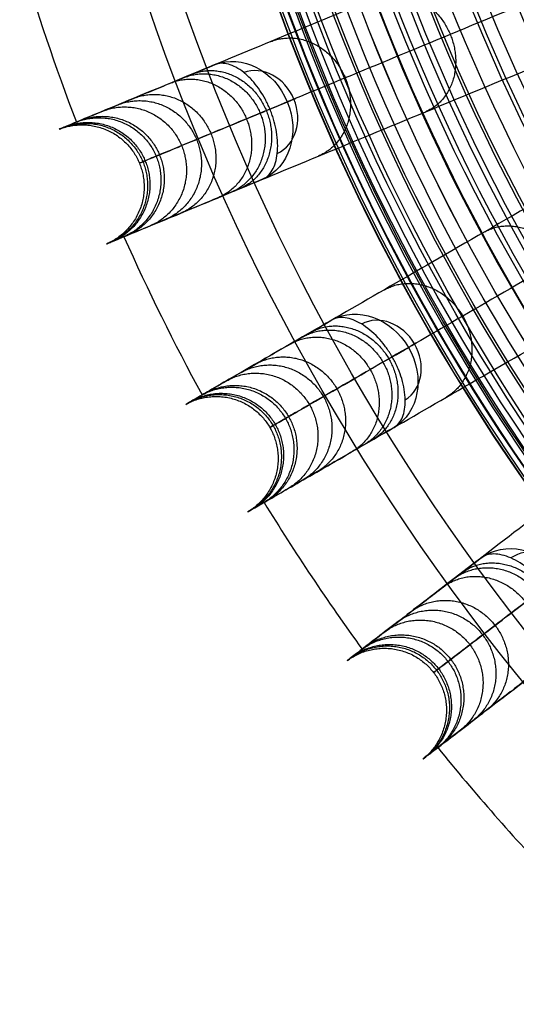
# Model space of a CAD drawing. Header units: millimetres. Extents: x -683 to -355, y -164 to 164.
# Tile 2 of 47: x -675 to -640, y -121 to -51. Entities that reach past the tile are written whole.
import ezdxf

# ---------------------------------------------------------------- set-up
doc = ezdxf.new("R2010")
doc.units = ezdxf.units.MM
doc.layers.add('Ø30', color=7, linetype='Continuous', true_color=0xc80000)

msp = doc.modelspace()

# ---------------------------------------------------------------- linework, layer by layer
at = {"layer": 'Ø30'}
for centre, radius in [((-518.913, 0, 247.279), 155.372), ((-518.913, 0, 244.802), 152.959), ((-518.913, 0, 163.153), 146.693), ((-518.913, 0, 157.442), 146.667), ((-518.913, 0, 167.582), 146.509), ((-518.913, 0, 171.92), 146.154), ((-518.913, 0, 149.261), 146.109), ((-518.913, 0, 176.142), 145.636), ((-518.913, 0, 144.531), 145.497), ((-518.913, 0, 220.268), 145.377), ((-518.913, 0, 180.221), 144.963), ((-518.913, 0, 138.679), 144.436), ((-518.913, 0, 184.133), 144.148), ((-518.913, 0, 187.85), 143.203), ((-518.913, 0, 132.703), 143.013), ((-518.913, 0, 191.174), 142.198), ((-518.913, 0, 126.678), 141.241), ((-518.913, 0, 193.92), 141.238), ((-518.913, 0, 196.939), 140.019), ((-518.913, 0, 120.62), 139.131), ((-518.913, 0, 199.549), 138.797), ((-518.913, 0, 201.094), 137.981), ((-518.913, 0, 114.533), 136.687), ((-518.913, 0, 203.795), 136.485), ((-518.913, 0, 233.043), 135.245), ((-518.913, 0, 108.426), 133.919), ((-518.913, 0, 204.972), 133.63), ((-518.913, 0, 102.304), 130.835), ((-518.913, 0, 96.176), 127.445), ((-518.913, 0, 90.049), 123.759), ((-518.913, 0, 249.459), 121.458)]:
    msp.add_circle(centre, radius, dxfattribs=at)
at = {"layer": 'Ø30', "extrusion": (0, 0, -1)}
for centre, radius in [((518.913, 0, -264.322), 140.09), ((518.913, 0, -264.322), 137.615), ((518.913, 0, -263.15), 132.777), ((518.913, 0, -259.893), 129.011)]:
    msp.add_circle(centre, radius, dxfattribs=at)
at = {"layer": 'Ø30'}
for start, end in [(196.54858, 200.95142), (204.04858, 208.45142), (211.54858, 215.95142), (219.04858, 223.45142)]:
    msp.add_arc((-518.913, 0, 142.413), 162.998, start, end, dxfattribs=at)
at = {"layer": 'Ø30', "extrusion": (-0.477379, -0.197737, -0.85616)}
for start, end in [(180.70938, 270), (270, 359.29062)]:
    msp.add_arc((-198.579, 650.144, 145.393), 4.405, start, end, dxfattribs=at)
at = {"layer": 'Ø30', "extrusion": (0.477379, 0.197737, 0.85616)}
for start, end in [(270, 357.78402), (182.21598, 270)]:
    msp.add_arc((198.579, 650.144, -142.278), 3.115, start, end, dxfattribs=at)
at = {"layer": 'Ø30', "extrusion": (-0.382683, 0.92388, 5.40476e-16)}
msp.add_arc((631.754, 211.457, 198.579), 4.405, 123.60538, 211.11398, dxfattribs=at)
at = {"layer": 'Ø30', "extrusion": (-0.447485, -0.258356, -0.85616)}
for start, end in [(180.70938, 270), (270, 359.29062)]:
    msp.add_arc((-259.456, 624.441, 129.881), 4.405, start, end, dxfattribs=at)
at = {"layer": 'Ø30', "extrusion": (0.447485, 0.258356, 0.85616)}
for start, end in [(270, 357.78402), (182.21598, 270)]:
    msp.add_arc((259.456, 624.441, -126.766), 3.115, start, end, dxfattribs=at)
at = {"layer": 'Ø30', "extrusion": (-0.5, 0.866025, 3.20922e-15)}
msp.add_arc((601.732, 211.457, 259.456), 4.405, 123.60538, 211.11398, dxfattribs=at)
at = {"layer": 'Ø30', "extrusion": (-0.409935, -0.314554, -0.85616)}
msp.add_arc((-315.894, 592.155, 110.396), 4.405, 180.70938, 270, dxfattribs=at)
at = {"layer": 'Ø30', "extrusion": (0.409935, 0.314554, 0.85616)}
msp.add_arc((315.894, 592.155, -107.28), 3.115, 270, 357.78402, dxfattribs=at)
at = {"layer": 'Ø30'}
for points, knots in [([(-607.823, -32.06, 26.484), (-611.895, -33.747, 30.877), (-615.882, -35.398, 35.38), (-619.751, -37.001, 39.983), (-623.545, -38.572, 44.496), (-627.24, -40.103, 49.123), (-630.799, -41.577, 53.854), (-634.274, -43.016, 58.473), (-637.633, -44.408, 63.21), (-640.835, -45.734, 68.054), (-643.949, -47.024, 72.765), (-646.927, -48.257, 77.597), (-649.723, -49.415, 82.537), (-652.436, -50.539, 87.33), (-654.988, -51.596, 92.242), (-657.331, -52.567, 97.259), (-659.602, -53.508, 102.125), (-661.683, -54.37, 107.102), (-663.524, -55.132, 112.177), (-665.313, -55.873, 117.108), (-666.878, -56.521, 122.135), (-668.17, -57.057, 127.246), (-669.433, -57.579, 132.235), (-670.434, -57.994, 137.295), (-671.134, -58.284, 142.413), (-671.135, -58.284, 142.416), (-671.135, -58.285, 142.419), (-671.135, -58.285, 142.422), (-671.584, -58.471, 145.703), (-671.909, -58.605, 149.008), (-672.113, -58.69, 152.318), (-672.314, -58.773, 155.576), (-672.398, -58.808, 158.847), (-672.368, -58.795, 162.112), (-672.338, -58.783, 165.301), (-672.197, -58.725, 168.495), (-671.946, -58.62, 171.673), (-671.702, -58.519, 174.749), (-671.352, -58.375, 177.824), (-670.893, -58.184, 180.871), (-670.453, -58.002, 183.79), (-669.909, -57.777, 186.703), (-669.256, -57.506, 189.576), (-668.637, -57.25, 192.296), (-667.914, -56.95, 195.004), (-667.08, -56.605, 197.657), (-666.69, -56.443, 198.899), (-666.273, -56.271, 200.134), (-665.386, -55.903, 202.577), (-664.914, -55.708, 203.789), (-664.413, -55.5, 204.984), (-663.94, -55.304, 206.112), (-663.439, -55.097, 207.228), (-662.909, -54.877, 208.325), (-662.402, -54.667, 209.376), (-661.866, -54.445, 210.414), (-661.3, -54.211, 211.429)], [0, 0, 0, 0, 21.204799, 21.204799, 21.204799, 41.99698, 41.99698, 41.99698, 62.294163, 62.294163, 62.294163, 82.036498, 82.036498, 82.036498, 101.193153, 101.193153, 101.193153, 119.768949, 119.768949, 119.768949, 137.816316, 137.816316, 137.816316, 155.433498, 155.433498, 155.433498, 155.443084, 155.443084, 155.443084, 166.745582, 166.745582, 166.745582, 177.871129, 177.871129, 177.871129, 188.740149, 188.740149, 188.740149, 199.26457, 199.26457, 199.26457, 209.352232, 209.352232, 209.352232, 218.911491, 218.911491, 218.911491, 223.383634, 223.383634, 227.855231, 227.855231, 227.855231, 232.074047, 232.074047, 232.074047, 236.114875, 236.114875, 236.114875, 236.114875]), ([(-603.31, -34.959, 29.551), (-607.34, -36.628, 33.903), (-615.135, -39.857, 42.712), (-626.046, -44.376, 56.38), (-635.946, -48.477, 70.346), (-644.704, -52.104, 84.559), (-652.19, -55.205, 98.973), (-658.278, -57.727, 113.539), (-662.843, -59.618, 128.214), (-665.423, -60.687, 141.261), (-666.531, -61.146, 152.546), (-666.776, -61.247, 161.997), (-666.371, -61.079, 171.216), (-665.364, -60.662, 180.072), (-663.803, -60.016, 188.427), (-661.742, -59.162, 196.142), (-659.617, -58.282, 202.034), (-657.708, -57.491, 206.287), (-656.694, -57.071, 208.246), (-656.173, -56.855, 209.181)], [0, 0, 0, 0, 21.206687, 42.000163, 62.298384, 82.041442, 101.198015, 119.773444, 137.819283, 155.44352, 166.748088, 177.876049, 188.747485, 199.274348, 209.364632, 218.926927, 227.876161, 232.097972, 236.141838, 236.141838, 236.141838, 236.141838]), ([(-657.929, -62.35, 211.429), (-658.494, -62.584, 210.414), (-659.03, -62.807, 209.376), (-659.538, -63.017, 208.325), (-660.068, -63.236, 207.228), (-660.568, -63.444, 206.112), (-661.041, -63.639, 204.984), (-661.543, -63.847, 203.789), (-662.015, -64.043, 202.577), (-662.902, -64.41, 200.134), (-663.318, -64.583, 198.899), (-663.709, -64.744, 197.657), (-664.543, -65.09, 195.004), (-665.265, -65.389, 192.296), (-665.884, -65.645, 189.576), (-666.538, -65.916, 186.703), (-667.081, -66.141, 183.79), (-667.522, -66.324, 180.871), (-667.981, -66.514, 177.824), (-668.33, -66.659, 174.749), (-668.574, -66.76, 171.673), (-668.826, -66.864, 168.495), (-668.966, -66.922, 165.301), (-668.996, -66.934, 162.112), (-669.027, -66.947, 158.847), (-668.942, -66.912, 155.576), (-668.741, -66.829, 152.318), (-668.537, -66.744, 149.008), (-668.213, -66.61, 145.703), (-667.764, -66.424, 142.422), (-667.764, -66.424, 142.419), (-667.763, -66.424, 142.416), (-667.763, -66.424, 142.413), (-667.063, -66.134, 137.295), (-666.061, -65.719, 132.235), (-664.799, -65.196, 127.246), (-663.506, -64.66, 122.135), (-661.942, -64.012, 117.108), (-660.153, -63.271, 112.177), (-658.312, -62.509, 107.102), (-656.231, -61.647, 102.125), (-653.959, -60.706, 97.259), (-651.617, -59.736, 92.242), (-649.065, -58.679, 87.33), (-646.351, -57.555, 82.537), (-643.555, -56.396, 77.597), (-640.577, -55.163, 72.765), (-637.463, -53.873, 68.054), (-634.261, -52.547, 63.21), (-630.902, -51.155, 58.473), (-627.428, -49.716, 53.854), (-623.869, -48.242, 49.123), (-620.173, -46.711, 44.496), (-616.38, -45.14, 39.983), (-612.511, -43.537, 35.38), (-608.523, -41.886, 30.877), (-604.452, -40.199, 26.484)], [0, 0, 0, 0, 4.040828, 4.040828, 4.040828, 8.259644, 8.259644, 8.259644, 12.731241, 12.731241, 17.203384, 17.203384, 17.203384, 26.762643, 26.762643, 26.762643, 36.850305, 36.850305, 36.850305, 47.374726, 47.374726, 47.374726, 58.243746, 58.243746, 58.243746, 69.369292, 69.369292, 69.369292, 80.671791, 80.671791, 80.671791, 80.681377, 80.681377, 80.681377, 98.298559, 98.298559, 98.298559, 116.345926, 116.345926, 116.345926, 134.921722, 134.921722, 134.921722, 154.078377, 154.078377, 154.078377, 173.820712, 173.820712, 173.820712, 194.117895, 194.117895, 194.117895, 214.910076, 214.910076, 214.910076, 236.114875, 236.114875, 236.114875, 236.114875]), ([(-602.878, -43.391, 26.484), (-606.694, -45.594, 30.877), (-610.432, -47.752, 35.38), (-614.059, -49.846, 39.983), (-617.615, -51.899, 44.496), (-621.079, -53.899, 49.123), (-624.415, -55.826, 53.854), (-627.672, -57.706, 58.473), (-630.821, -59.524, 63.21), (-633.822, -61.256, 68.054), (-636.741, -62.942, 72.765), (-639.533, -64.553, 77.597), (-642.154, -66.067, 82.537), (-644.697, -67.535, 87.33), (-647.089, -68.916, 92.242), (-649.285, -70.184, 97.259), (-651.415, -71.413, 102.125), (-653.365, -72.54, 107.102), (-655.091, -73.536, 112.177), (-656.768, -74.504, 117.108), (-658.234, -75.351, 122.135), (-659.446, -76.05, 127.246), (-660.629, -76.734, 132.235), (-661.568, -77.276, 137.295), (-662.224, -77.655, 142.413), (-662.225, -77.655, 142.416), (-662.225, -77.655, 142.419), (-662.225, -77.655, 142.422), (-662.646, -77.898, 145.703), (-662.95, -78.074, 149.008), (-663.142, -78.184, 152.318), (-663.33, -78.293, 155.576), (-663.409, -78.339, 158.847), (-663.38, -78.322, 162.112), (-663.352, -78.306, 165.301), (-663.221, -78.23, 168.495), (-662.985, -78.094, 171.673), (-662.756, -77.962, 174.749), (-662.429, -77.772, 177.824), (-661.998, -77.524, 180.871), (-661.586, -77.286, 183.79), (-661.076, -76.991, 186.703), (-660.463, -76.638, 189.576), (-659.883, -76.303, 192.296), (-659.206, -75.912, 195.004), (-658.424, -75.46, 197.657), (-658.058, -75.249, 198.899), (-657.667, -75.024, 200.134), (-656.836, -74.544, 202.577), (-656.394, -74.288, 203.789), (-655.924, -74.017, 204.984), (-655.481, -73.761, 206.112), (-655.011, -73.49, 207.228), (-654.514, -73.203, 208.325), (-654.039, -72.928, 209.376), (-653.536, -72.638, 210.414), (-653.006, -72.332, 211.429)], [0, 0, 0, 0, 21.204799, 21.204799, 21.204799, 41.99698, 41.99698, 41.99698, 62.294163, 62.294163, 62.294163, 82.036498, 82.036498, 82.036498, 101.193153, 101.193153, 101.193153, 119.768949, 119.768949, 119.768949, 137.816316, 137.816316, 137.816316, 155.433498, 155.433498, 155.433498, 155.443084, 155.443084, 155.443084, 166.745582, 166.745582, 166.745582, 177.871129, 177.871129, 177.871129, 188.740149, 188.740149, 188.740149, 199.26457, 199.26457, 199.26457, 209.352232, 209.352232, 209.352232, 218.911491, 218.911491, 218.911491, 223.383634, 223.383634, 227.855231, 227.855231, 227.855231, 232.074047, 232.074047, 232.074047, 236.114875, 236.114875, 236.114875, 236.114875]), ([(-598.025, -45.676, 29.551), (-601.802, -47.856, 33.903), (-609.11, -52.075, 42.712), (-619.337, -57.98, 56.38), (-628.617, -63.338, 70.346), (-636.826, -68.077, 84.559), (-643.844, -72.129, 98.973), (-649.551, -75.424, 113.539), (-653.83, -77.894, 128.214), (-656.249, -79.291, 141.261), (-657.287, -79.891, 152.546), (-657.517, -80.023, 161.997), (-657.137, -79.804, 171.216), (-656.193, -79.259, 180.072), (-654.73, -78.414, 188.427), (-652.798, -77.299, 196.142), (-650.806, -76.149, 202.034), (-649.016, -75.115, 206.287), (-648.066, -74.567, 208.246), (-647.577, -74.285, 209.181)], [0, 0, 0, 0, 21.206687, 42.000163, 62.298384, 82.041442, 101.198015, 119.773444, 137.819283, 155.44352, 166.748088, 177.876049, 188.747485, 199.274348, 209.364632, 218.926927, 227.876161, 232.097972, 236.141838, 236.141838, 236.141838, 236.141838]), ([(-648.601, -79.962, 211.429), (-649.131, -80.268, 210.414), (-649.634, -80.558, 209.376), (-650.109, -80.833, 208.325), (-650.606, -81.12, 207.228), (-651.076, -81.391, 206.112), (-651.519, -81.647, 204.984), (-651.989, -81.918, 203.789), (-652.431, -82.173, 202.577), (-653.262, -82.653, 200.134), (-653.653, -82.879, 198.899), (-654.019, -83.09, 197.657), (-654.801, -83.541, 195.004), (-655.478, -83.933, 192.296), (-656.058, -84.267, 189.576), (-656.671, -84.621, 186.703), (-657.181, -84.915, 183.79), (-657.593, -85.154, 180.871), (-658.024, -85.402, 177.824), (-658.351, -85.591, 174.749), (-658.58, -85.723, 171.673), (-658.816, -85.86, 168.495), (-658.947, -85.935, 165.301), (-658.976, -85.952, 162.112), (-659.004, -85.968, 158.847), (-658.925, -85.922, 155.576), (-658.737, -85.814, 152.318), (-658.545, -85.703, 149.008), (-658.241, -85.528, 145.703), (-657.821, -85.285, 142.422), (-657.82, -85.285, 142.419), (-657.82, -85.284, 142.416), (-657.819, -85.284, 142.413), (-657.163, -84.905, 137.295), (-656.224, -84.363, 132.235), (-655.041, -83.68, 127.246), (-653.829, -82.98, 122.135), (-652.363, -82.134, 117.108), (-650.686, -81.166, 112.177), (-648.96, -80.169, 107.102), (-647.01, -79.043, 102.125), (-644.88, -77.814, 97.259), (-642.684, -76.546, 92.242), (-640.292, -75.165, 87.33), (-637.749, -73.696, 82.537), (-635.128, -72.183, 77.597), (-632.336, -70.571, 72.765), (-629.417, -68.886, 68.054), (-626.416, -67.153, 63.21), (-623.267, -65.335, 58.473), (-620.01, -63.455, 53.854), (-616.674, -61.529, 49.123), (-613.21, -59.529, 44.496), (-609.654, -57.476, 39.983), (-606.027, -55.382, 35.38), (-602.289, -53.224, 30.877), (-598.473, -51.02, 26.484)], [0, 0, 0, 0, 4.040828, 4.040828, 4.040828, 8.259644, 8.259644, 8.259644, 12.731241, 12.731241, 17.203384, 17.203384, 17.203384, 26.762643, 26.762643, 26.762643, 36.850305, 36.850305, 36.850305, 47.374726, 47.374726, 47.374726, 58.243746, 58.243746, 58.243746, 69.369292, 69.369292, 69.369292, 80.671791, 80.671791, 80.671791, 80.681377, 80.681377, 80.681377, 98.298559, 98.298559, 98.298559, 116.345926, 116.345926, 116.345926, 134.921722, 134.921722, 134.921722, 154.078377, 154.078377, 154.078377, 173.820712, 173.820712, 173.820712, 194.117895, 194.117895, 194.117895, 214.910076, 214.910076, 214.910076, 236.114875, 236.114875, 236.114875, 236.114875]), ([(-657.405, -57.365, 215.126), (-657.429, -57.306, 215.126), (-657.454, -57.248, 215.125), (-657.48, -57.189, 215.123), (-657.506, -57.131, 215.121), (-657.532, -57.073, 215.117), (-657.587, -56.958, 215.108), (-657.615, -56.901, 215.103), (-657.7, -56.732, 215.082), (-657.76, -56.62, 215.064), (-657.947, -56.293, 214.997), (-658.08, -56.085, 214.934), (-658.221, -55.888, 214.854), (-658.365, -55.688, 214.773), (-658.515, -55.501, 214.674), (-658.671, -55.329, 214.559), (-658.864, -55.117, 214.417), (-659.064, -54.928, 214.25), (-659.266, -54.767, 214.062), (-659.633, -54.475, 213.721), (-660.003, -54.277, 213.315), (-660.352, -54.181, 212.863), (-660.702, -54.086, 212.412), (-661.024, -54.096, 211.925), (-661.3, -54.211, 211.429)], [0, 0, 0, 0, 0.217298, 0.217298, 0.217298, 0.434342, 0.434342, 0.651386, 0.651386, 1.085525, 1.085525, 1.954213, 1.954213, 1.954213, 2.83705, 2.83705, 2.83705, 3.927983, 3.927983, 3.927983, 5.906108, 5.906108, 5.906108, 7.882596, 7.882596, 7.882596, 7.882596]), ([(-596.496, -53.979, 26.484), (-599.992, -56.662, 30.877), (-603.416, -59.289, 35.38), (-606.739, -61.839, 39.983), (-609.996, -64.338, 44.496), (-613.17, -66.774, 49.123), (-616.226, -69.119, 53.854), (-619.209, -71.408, 58.473), (-622.094, -73.621, 63.21), (-624.843, -75.731, 68.054), (-627.517, -77.783, 72.765), (-630.075, -79.745, 77.597), (-632.476, -81.588, 82.537), (-634.806, -83.375, 87.33), (-636.997, -85.057, 92.242), (-639.009, -86.601, 97.259), (-640.96, -88.097, 102.125), (-642.747, -89.469, 107.102), (-644.328, -90.682, 112.177), (-645.864, -91.86, 117.108), (-647.207, -92.891, 122.135), (-648.317, -93.743, 127.246), (-649.401, -94.575, 132.235), (-650.261, -95.235, 137.295), (-650.862, -95.696, 142.413), (-650.863, -95.696, 142.416), (-650.863, -95.697, 142.419), (-650.863, -95.697, 142.422), (-651.249, -95.992, 145.703), (-651.527, -96.206, 149.008), (-651.703, -96.341, 152.318), (-651.875, -96.473, 155.576), (-651.948, -96.529, 158.847), (-651.921, -96.509, 162.112), (-651.896, -96.489, 165.301), (-651.775, -96.397, 168.495), (-651.559, -96.231, 171.673), (-651.35, -96.07, 174.749), (-651.05, -95.84, 177.824), (-650.655, -95.537, 180.871), (-650.277, -95.247, 183.79), (-649.81, -94.889, 186.703), (-649.249, -94.458, 189.576), (-648.718, -94.051, 192.296), (-648.097, -93.574, 195.004), (-647.381, -93.025, 197.657), (-647.046, -92.767, 198.899), (-646.688, -92.493, 200.134), (-645.926, -91.908, 202.577), (-645.521, -91.597, 203.789), (-645.091, -91.267, 204.984), (-644.684, -90.956, 206.112), (-644.254, -90.625, 207.228), (-643.799, -90.276, 208.325), (-643.364, -89.942, 209.376), (-642.903, -89.589, 210.414), (-642.418, -89.216, 211.429)], [0, 0, 0, 0, 21.204799, 21.204799, 21.204799, 41.99698, 41.99698, 41.99698, 62.294163, 62.294163, 62.294163, 82.036498, 82.036498, 82.036498, 101.193153, 101.193153, 101.193153, 119.768949, 119.768949, 119.768949, 137.816316, 137.816316, 137.816316, 155.433498, 155.433498, 155.433498, 155.443084, 155.443084, 155.443084, 166.745582, 166.745582, 166.745582, 177.871129, 177.871129, 177.871129, 188.740149, 188.740149, 188.740149, 199.26457, 199.26457, 199.26457, 209.352232, 209.352232, 209.352232, 218.911491, 218.911491, 218.911491, 223.383634, 223.383634, 227.855231, 227.855231, 227.855231, 232.074047, 232.074047, 232.074047, 236.114875, 236.114875, 236.114875, 236.114875]), ([(-591.387, -55.611, 29.551), (-594.847, -58.266, 33.903), (-601.541, -63.403, 42.712), (-610.91, -70.592, 56.38), (-619.411, -77.115, 70.346), (-626.932, -82.886, 84.559), (-633.361, -87.819, 98.973), (-638.589, -91.83, 113.539), (-642.508, -94.838, 128.214), (-644.724, -96.538, 141.261), (-645.676, -97.269, 152.546), (-645.886, -97.43, 161.997), (-645.538, -97.163, 171.216), (-644.673, -96.499, 180.072), (-643.333, -95.471, 188.427), (-641.563, -94.113, 196.142), (-639.738, -92.713, 202.034), (-638.099, -91.455, 206.287), (-637.228, -90.786, 208.246), (-636.781, -90.443, 209.181)], [0, 0, 0, 0, 21.206687, 42.000163, 62.298384, 82.041442, 101.198015, 119.773444, 137.819283, 155.44352, 166.748088, 177.876049, 188.747485, 199.274348, 209.364632, 218.926927, 227.876161, 232.097972, 236.141838, 236.141838, 236.141838, 236.141838]), ([(-657.929, -62.35, 211.429), (-657.652, -62.236, 211.925), (-657.418, -62.015, 212.412), (-657.238, -61.701, 212.863), (-657.058, -61.386, 213.315), (-656.937, -60.984, 213.721), (-656.884, -60.519, 214.062), (-656.831, -60.052, 214.404), (-656.848, -59.531, 214.672), (-656.938, -58.987, 214.854), (-656.977, -58.748, 214.934), (-657.03, -58.506, 214.997), (-657.129, -58.143, 215.064), (-657.166, -58.022, 215.082), (-657.225, -57.842, 215.103), (-657.246, -57.782, 215.108), (-657.289, -57.662, 215.117), (-657.311, -57.602, 215.121), (-657.334, -57.543, 215.123), (-657.357, -57.483, 215.125), (-657.38, -57.424, 215.126), (-657.405, -57.365, 215.126)], [0, 0, 0, 0, 1.976488, 1.976488, 1.976488, 3.954613, 3.954613, 3.954613, 5.937868, 5.937868, 5.937868, 6.806556, 6.806556, 7.240695, 7.240695, 7.457739, 7.457739, 7.674783, 7.674783, 7.674783, 7.892081, 7.892081, 7.892081, 7.892081]), ([(-637.054, -96.206, 211.429), (-637.54, -96.578, 210.414), (-638, -96.931, 209.376), (-638.436, -97.266, 208.325), (-638.891, -97.615, 207.228), (-639.321, -97.945, 206.112), (-639.727, -98.257, 204.984), (-640.158, -98.587, 203.789), (-640.563, -98.898, 202.577), (-641.325, -99.482, 200.134), (-641.682, -99.757, 198.899), (-642.018, -100.014, 197.657), (-642.734, -100.564, 195.004), (-643.355, -101.04, 192.296), (-643.886, -101.448, 189.576), (-644.447, -101.878, 186.703), (-644.914, -102.236, 183.79), (-645.292, -102.526, 180.871), (-645.686, -102.829, 177.824), (-645.987, -103.059, 174.749), (-646.196, -103.22, 171.673), (-646.412, -103.386, 168.495), (-646.533, -103.478, 165.301), (-646.558, -103.498, 162.112), (-646.585, -103.518, 158.847), (-646.512, -103.463, 155.576), (-646.34, -103.33, 152.318), (-646.164, -103.196, 149.008), (-645.885, -102.982, 145.703), (-645.5, -102.686, 142.422), (-645.5, -102.686, 142.419), (-645.5, -102.686, 142.416), (-645.499, -102.686, 142.413), (-644.898, -102.224, 137.295), (-644.038, -101.564, 132.235), (-642.954, -100.733, 127.246), (-641.844, -99.881, 122.135), (-640.501, -98.85, 117.108), (-638.964, -97.671, 112.177), (-637.383, -96.458, 107.102), (-635.597, -95.087, 102.125), (-633.646, -93.59, 97.259), (-631.634, -92.046, 92.242), (-629.443, -90.365, 87.33), (-627.113, -88.577, 82.537), (-624.712, -86.735, 77.597), (-622.154, -84.772, 72.765), (-619.48, -82.72, 68.054), (-616.731, -80.611, 63.21), (-613.846, -78.397, 58.473), (-610.863, -76.108, 53.854), (-607.807, -73.763, 49.123), (-604.633, -71.328, 44.496), (-601.376, -68.828, 39.983), (-598.053, -66.279, 35.38), (-594.629, -63.651, 30.877), (-591.133, -60.969, 26.484)], [0, 0, 0, 0, 4.040828, 4.040828, 4.040828, 8.259644, 8.259644, 8.259644, 12.731241, 12.731241, 17.203384, 17.203384, 17.203384, 26.762643, 26.762643, 26.762643, 36.850305, 36.850305, 36.850305, 47.374726, 47.374726, 47.374726, 58.243746, 58.243746, 58.243746, 69.369292, 69.369292, 69.369292, 80.671791, 80.671791, 80.671791, 80.681377, 80.681377, 80.681377, 98.298559, 98.298559, 98.298559, 116.345926, 116.345926, 116.345926, 134.921722, 134.921722, 134.921722, 154.078377, 154.078377, 154.078377, 173.820712, 173.820712, 173.820712, 194.117895, 194.117895, 194.117895, 214.910076, 214.910076, 214.910076, 236.114875, 236.114875, 236.114875, 236.114875]), ([(-648.732, -74.951, 215.126), (-648.764, -74.896, 215.126), (-648.797, -74.841, 215.125), (-648.83, -74.787, 215.123), (-648.863, -74.732, 215.121), (-648.897, -74.678, 215.117), (-648.966, -74.572, 215.108), (-649.001, -74.519, 215.103), (-649.108, -74.362, 215.082), (-649.182, -74.259, 215.064), (-649.409, -73.959, 214.997), (-649.569, -73.77, 214.934), (-649.735, -73.593, 214.854), (-650.112, -73.191, 214.672), (-650.515, -72.86, 214.404), (-650.917, -72.618, 214.062), (-651.318, -72.377, 213.721), (-651.711, -72.228, 213.315), (-652.07, -72.179, 212.863), (-652.429, -72.131, 212.412), (-652.747, -72.183, 211.925), (-653.006, -72.332, 211.429)], [0, 0, 0, 0, 0.217298, 0.217298, 0.217298, 0.434342, 0.434342, 0.651386, 0.651386, 1.085525, 1.085525, 1.954213, 1.954213, 1.954213, 3.937468, 3.937468, 3.937468, 5.915593, 5.915593, 5.915593, 7.892081, 7.892081, 7.892081, 7.892081]), ([(-648.601, -79.962, 211.429), (-648.342, -79.813, 211.925), (-648.138, -79.563, 212.412), (-648.001, -79.228, 212.863), (-647.863, -78.892, 213.315), (-647.796, -78.478, 213.721), (-647.804, -78.01, 214.062), (-647.813, -77.54, 214.404), (-647.898, -77.026, 214.672), (-648.057, -76.498, 214.854), (-648.128, -76.267, 214.934), (-648.212, -76.034, 214.997), (-648.358, -75.687, 215.064), (-648.41, -75.572, 215.082), (-648.492, -75.4, 215.103), (-648.52, -75.343, 215.108), (-648.578, -75.23, 215.117), (-648.608, -75.174, 215.121), (-648.639, -75.118, 215.123), (-648.669, -75.062, 215.125), (-648.7, -75.007, 215.126), (-648.732, -74.951, 215.126)], [0, 0, 0, 0, 1.976488, 1.976488, 1.976488, 3.954613, 3.954613, 3.954613, 5.937868, 5.937868, 5.937868, 6.806556, 6.806556, 7.240695, 7.240695, 7.457739, 7.457739, 7.674783, 7.674783, 7.674783, 7.892081, 7.892081, 7.892081, 7.892081]), ([(-637.839, -91.255, 215.126), (-637.877, -91.204, 215.126), (-637.917, -91.154, 215.125), (-637.957, -91.104, 215.123), (-637.997, -91.055, 215.121), (-638.038, -91.006, 215.117), (-638.12, -90.909, 215.108), (-638.162, -90.861, 215.103), (-638.288, -90.719, 215.082), (-638.375, -90.627, 215.064), (-638.639, -90.36, 214.997), (-638.822, -90.193, 214.934), (-639.01, -90.039, 214.854), (-639.436, -89.69, 214.672), (-639.879, -89.415, 214.404), (-640.309, -89.227, 214.062), (-640.738, -89.04, 213.721), (-641.147, -88.944, 213.315), (-641.51, -88.942, 212.863), (-641.872, -88.941, 212.412), (-642.18, -89.034, 211.925), (-642.418, -89.216, 211.429)], [0, 0, 0, 0, 0.217298, 0.217298, 0.217298, 0.434342, 0.434342, 0.651386, 0.651386, 1.085525, 1.085525, 1.954213, 1.954213, 1.954213, 3.937468, 3.937468, 3.937468, 5.915593, 5.915593, 5.915593, 7.892081, 7.892081, 7.892081, 7.892081])]:
    msp.add_open_spline(points, degree=3, knots=knots, dxfattribs=at)
for points, weights, knots in [([(-640.835, -45.734, 68.054), (-637.547, -44.437, 70.581), (-635.884, -48.451, 70.581), (-634.221, -52.465, 70.581), (-637.463, -53.873, 68.054)], [0.994371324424, 0.709948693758, 1, 0.709948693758, 0.994371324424], [7.930188, 7.930188, 7.930188, 15.707963, 15.707963, 23.485739, 23.485739, 23.485739]), ([(-649.723, -49.415, 82.537), (-646.277, -48.051, 84.807), (-644.613, -52.067, 84.807), (-642.95, -56.083, 84.807), (-646.351, -57.555, 82.537)], [0.994503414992, 0.709881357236, 1, 0.709881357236, 0.994503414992], [7.928382, 7.928382, 7.928382, 15.707963, 15.707963, 23.487544, 23.487544, 23.487544]), ([(-657.331, -52.567, 97.259), (-653.724, -51.135, 99.22), (-652.061, -55.152, 99.22), (-650.397, -59.168, 99.22), (-653.959, -60.706, 97.259)], [0.994566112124, 0.709849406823, 1, 0.709849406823, 0.994566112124], [7.927526, 7.927526, 7.927526, 15.707963, 15.707963, 23.488401, 23.488401, 23.488401]), ([(-663.524, -55.132, 112.177), (-659.764, -53.637, 113.766), (-658.1, -57.653, 113.766), (-656.437, -61.67, 113.766), (-660.153, -63.271, 112.177)], [0.994578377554, 0.7098431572, 1, 0.7098431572, 0.994578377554], [7.927358, 7.927358, 7.927358, 15.707963, 15.707963, 23.488569, 23.488569, 23.488569]), ([(-662.909, -54.877, 208.325), (-659.327, -53.453, 206.309), (-657.663, -57.472, 206.309), (-655.998, -61.491, 206.309), (-659.538, -63.017, 208.325)], [0.994812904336, 0.709723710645, 1, 0.709723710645, 0.994812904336], [7.924155, 7.924155, 7.924155, 15.707963, 15.707963, 23.491771, 23.491771, 23.491771]), ([(-664.413, -55.5, 204.984), (-660.734, -54.037, 203.186), (-659.069, -58.055, 203.186), (-657.405, -62.073, 203.186), (-661.041, -63.639, 204.984)], [0.99473984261, 0.709760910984, 1, 0.709760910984, 0.99473984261], [7.925153, 7.925153, 7.925153, 15.707963, 15.707963, 23.490774, 23.490774, 23.490774]), ([(-667.08, -56.605, 197.657), (-663.256, -55.083, 196.256), (-661.592, -59.1, 196.256), (-659.928, -63.117, 196.256), (-663.709, -64.744, 197.657)], [0.994618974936, 0.709822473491, 1, 0.709822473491, 0.994618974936], [7.926803, 7.926803, 7.926803, 15.707963, 15.707963, 23.489123, 23.489123, 23.489123]), ([(-669.256, -57.506, 189.576), (-665.334, -55.944, 188.536), (-663.671, -59.961, 188.536), (-662.007, -63.977, 188.536), (-665.884, -65.645, 189.576)], [0.994562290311, 0.709851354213, 1, 0.709851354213, 0.994562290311], [7.927578, 7.927578, 7.927578, 15.707963, 15.707963, 23.488349, 23.488349, 23.488349]), ([(-668.17, -57.057, 127.246), (-664.275, -55.506, 128.394), (-662.611, -59.522, 128.394), (-660.948, -63.538, 128.394), (-664.799, -65.196, 127.246)], [0.994559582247, 0.709852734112, 1, 0.709852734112, 0.994559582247], [7.927615, 7.927615, 7.927615, 15.707963, 15.707963, 23.488312, 23.488312, 23.488312]), ([(-671.135, -58.285, 142.422), (-667.141, -56.693, 143.059), (-665.478, -60.709, 143.059), (-663.814, -64.725, 143.059), (-667.764, -66.424, 142.422)], [0.994519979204, 0.709872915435, 1, 0.709872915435, 0.994519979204], [7.928156, 7.928156, 7.928156, 15.707963, 15.707963, 23.487771, 23.487771, 23.487771]), ([(-670.893, -58.184, 180.871), (-666.907, -56.596, 180.171), (-665.244, -60.612, 180.171), (-663.58, -64.628, 180.171), (-667.522, -66.324, 180.871)], [0.994533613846, 0.709865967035, 1, 0.709865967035, 0.994533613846], [7.92797, 7.92797, 7.92797, 15.707963, 15.707963, 23.487957, 23.487957, 23.487957]), ([(-672.368, -58.795, 162.112), (-668.33, -57.186, 162.068), (-666.667, -61.202, 162.068), (-665.003, -65.217, 162.068), (-668.996, -66.934, 162.112)], [0.994515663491, 0.709875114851, 1, 0.709875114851, 0.994515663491], [7.928215, 7.928215, 7.928215, 15.707963, 15.707963, 23.487712, 23.487712, 23.487712]), ([(-672.113, -58.69, 152.318), (-668.084, -57.084, 152.608), (-666.421, -61.1, 152.608), (-664.757, -65.116, 152.608), (-668.741, -66.829, 152.318)], [0.994518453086, 0.709873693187, 1, 0.709873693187, 0.994518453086], [7.928177, 7.928177, 7.928177, 15.707963, 15.707963, 23.48775, 23.48775, 23.48775]), ([(-671.946, -58.62, 171.673), (-667.923, -57.017, 171.301), (-666.259, -61.033, 171.301), (-664.596, -65.049, 171.301), (-668.574, -66.76, 171.673)], [0.994520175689, 0.709872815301, 1, 0.709872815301, 0.994520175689], [7.928153, 7.928153, 7.928153, 15.707963, 15.707963, 23.487773, 23.487773, 23.487773]), ([(-642.154, -66.067, 82.537), (-638.915, -64.264, 84.807), (-636.742, -68.029, 84.807), (-634.568, -71.793, 84.807), (-637.749, -73.696, 82.537)], [0.994503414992, 0.709881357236, 1, 0.709881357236, 0.994503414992], [7.928382, 7.928382, 7.928382, 15.707963, 15.707963, 23.487544, 23.487544, 23.487544]), ([(-649.285, -70.184, 97.259), (-645.896, -68.294, 99.22), (-643.723, -72.059, 99.22), (-641.549, -75.824, 99.22), (-644.88, -77.814, 97.259)], [0.994566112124, 0.709849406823, 1, 0.709849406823, 0.994566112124], [7.927526, 7.927526, 7.927526, 15.707963, 15.707963, 23.488401, 23.488401, 23.488401]), ([(-655.091, -73.536, 112.177), (-651.558, -71.563, 113.766), (-649.384, -75.328, 113.766), (-647.211, -79.093, 113.766), (-650.686, -81.166, 112.177)], [0.994578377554, 0.7098431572, 1, 0.7098431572, 0.994578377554], [7.927358, 7.927358, 7.927358, 15.707963, 15.707963, 23.488569, 23.488569, 23.488569]), ([(-654.514, -73.203, 208.325), (-651.149, -71.324, 206.309), (-648.974, -75.091, 206.309), (-646.799, -78.858, 206.309), (-650.109, -80.833, 208.325)], [0.994812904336, 0.709723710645, 1, 0.709723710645, 0.994812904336], [7.924155, 7.924155, 7.924155, 15.707963, 15.707963, 23.491771, 23.491771, 23.491771]), ([(-655.924, -74.017, 204.984), (-652.467, -72.086, 203.186), (-650.293, -75.852, 203.186), (-648.118, -79.619, 203.186), (-651.519, -81.647, 204.984)], [0.99473984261, 0.709760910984, 1, 0.709760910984, 0.99473984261], [7.925153, 7.925153, 7.925153, 15.707963, 15.707963, 23.490774, 23.490774, 23.490774]), ([(-658.424, -75.46, 197.657), (-654.831, -73.452, 196.256), (-652.658, -77.218, 196.256), (-650.484, -80.983, 196.256), (-654.019, -83.09, 197.657)], [0.994618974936, 0.709822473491, 1, 0.709822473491, 0.994618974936], [7.926803, 7.926803, 7.926803, 15.707963, 15.707963, 23.489123, 23.489123, 23.489123]), ([(-660.463, -76.638, 189.576), (-656.779, -74.578, 188.536), (-654.606, -78.342, 188.536), (-652.432, -82.107, 188.536), (-656.058, -84.267, 189.576)], [0.994562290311, 0.709851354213, 1, 0.709851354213, 0.994562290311], [7.927578, 7.927578, 7.927578, 15.707963, 15.707963, 23.488349, 23.488349, 23.488349]), ([(-659.446, -76.05, 127.246), (-655.786, -74.004, 128.394), (-653.613, -77.769, 128.394), (-651.439, -81.534, 128.394), (-655.041, -83.68, 127.246)], [0.994559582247, 0.709852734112, 1, 0.709852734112, 0.994559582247], [7.927615, 7.927615, 7.927615, 15.707963, 15.707963, 23.488312, 23.488312, 23.488312]), ([(-662.985, -78.094, 171.673), (-659.206, -75.979, 171.301), (-657.032, -79.743, 171.301), (-654.859, -83.508, 171.301), (-658.58, -85.723, 171.673)], [0.994520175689, 0.709872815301, 1, 0.709872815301, 0.994520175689], [7.928153, 7.928153, 7.928153, 15.707963, 15.707963, 23.487773, 23.487773, 23.487773]), ([(-662.225, -77.655, 142.422), (-658.473, -75.556, 143.059), (-656.3, -79.32, 143.059), (-654.126, -83.085, 143.059), (-657.821, -85.285, 142.422)], [0.994519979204, 0.709872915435, 1, 0.709872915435, 0.994519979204], [7.928156, 7.928156, 7.928156, 15.707963, 15.707963, 23.487771, 23.487771, 23.487771]), ([(-661.998, -77.524, 180.871), (-658.254, -75.429, 180.171), (-656.081, -79.194, 180.171), (-653.907, -82.958, 180.171), (-657.593, -85.154, 180.871)], [0.994533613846, 0.709865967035, 1, 0.709865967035, 0.994533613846], [7.92797, 7.92797, 7.92797, 15.707963, 15.707963, 23.487957, 23.487957, 23.487957]), ([(-663.38, -78.322, 162.112), (-659.588, -76.199, 162.068), (-657.414, -79.964, 162.068), (-655.241, -83.728, 162.068), (-658.976, -85.952, 162.112)], [0.994515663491, 0.709875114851, 1, 0.709875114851, 0.994515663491], [7.928215, 7.928215, 7.928215, 15.707963, 15.707963, 23.487712, 23.487712, 23.487712]), ([(-663.142, -78.184, 152.318), (-659.357, -76.066, 152.608), (-657.184, -79.831, 152.608), (-655.01, -83.595, 152.608), (-658.737, -85.814, 152.318)], [0.994518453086, 0.709873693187, 1, 0.709873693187, 0.994518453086], [7.928177, 7.928177, 7.928177, 15.707963, 15.707963, 23.48775, 23.48775, 23.48775]), ([(-644.328, -90.682, 112.177), (-641.082, -88.264, 113.766), (-638.436, -91.713, 113.766), (-635.789, -95.162, 113.766), (-638.964, -97.671, 112.177)], [0.994578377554, 0.7098431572, 1, 0.7098431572, 0.994578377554], [7.927358, 7.927358, 7.927358, 15.707963, 15.707963, 23.488569, 23.488569, 23.488569]), ([(-643.799, -90.276, 208.325), (-640.708, -87.974, 206.309), (-638.06, -91.425, 206.309), (-635.412, -94.876, 206.309), (-638.436, -97.266, 208.325)], [0.994812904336, 0.709723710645, 1, 0.709723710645, 0.994812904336], [7.924155, 7.924155, 7.924155, 15.707963, 15.707963, 23.491771, 23.491771, 23.491771]), ([(-645.091, -91.267, 204.984), (-641.915, -88.901, 203.186), (-639.268, -92.352, 203.186), (-636.62, -95.802, 203.186), (-639.727, -98.257, 204.984)], [0.99473984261, 0.709760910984, 1, 0.709760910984, 0.99473984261], [7.925153, 7.925153, 7.925153, 15.707963, 15.707963, 23.490774, 23.490774, 23.490774]), ([(-647.381, -93.025, 197.657), (-644.081, -90.565, 196.256), (-641.434, -94.014, 196.256), (-638.788, -97.463, 196.256), (-642.018, -100.014, 197.657)], [0.994618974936, 0.709822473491, 1, 0.709822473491, 0.994618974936], [7.926803, 7.926803, 7.926803, 15.707963, 15.707963, 23.489123, 23.489123, 23.489123]), ([(-648.317, -93.743, 127.246), (-644.956, -91.237, 128.394), (-642.31, -94.686, 128.394), (-639.663, -98.134, 128.394), (-642.954, -100.733, 127.246)], [0.994559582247, 0.709852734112, 1, 0.709852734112, 0.994559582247], [7.927615, 7.927615, 7.927615, 15.707963, 15.707963, 23.488312, 23.488312, 23.488312]), ([(-649.249, -94.458, 189.576), (-645.866, -91.935, 188.536), (-643.219, -95.384, 188.536), (-640.573, -98.832, 188.536), (-643.886, -101.448, 189.576)], [0.994562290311, 0.709851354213, 1, 0.709851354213, 0.994562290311], [7.927578, 7.927578, 7.927578, 15.707963, 15.707963, 23.488349, 23.488349, 23.488349]), ([(-650.863, -95.697, 142.422), (-647.417, -93.126, 143.059), (-644.771, -96.574, 143.059), (-642.125, -100.023, 143.059), (-645.5, -102.686, 142.422)], [0.994519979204, 0.709872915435, 1, 0.709872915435, 0.994519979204], [7.928156, 7.928156, 7.928156, 15.707963, 15.707963, 23.487771, 23.487771, 23.487771]), ([(-650.655, -95.537, 180.871), (-647.216, -92.972, 180.171), (-644.57, -96.42, 180.171), (-641.924, -99.869, 180.171), (-645.292, -102.526, 180.871)], [0.994533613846, 0.709865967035, 1, 0.709865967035, 0.994533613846], [7.92797, 7.92797, 7.92797, 15.707963, 15.707963, 23.487957, 23.487957, 23.487957]), ([(-651.921, -96.509, 162.112), (-648.438, -93.909, 162.068), (-645.792, -97.358, 162.068), (-643.146, -100.806, 162.068), (-646.558, -103.498, 162.112)], [0.994515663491, 0.709875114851, 1, 0.709875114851, 0.994515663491], [7.928215, 7.928215, 7.928215, 15.707963, 15.707963, 23.487712, 23.487712, 23.487712]), ([(-651.703, -96.341, 152.318), (-648.227, -93.747, 152.608), (-645.581, -97.196, 152.608), (-642.935, -100.644, 152.608), (-646.34, -103.33, 152.318)], [0.994518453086, 0.709873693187, 1, 0.709873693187, 0.994518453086], [7.928177, 7.928177, 7.928177, 15.707963, 15.707963, 23.48775, 23.48775, 23.48775]), ([(-651.559, -96.231, 171.673), (-648.088, -93.641, 171.301), (-645.442, -97.089, 171.301), (-642.796, -100.538, 171.301), (-646.196, -103.22, 171.673)], [0.994520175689, 0.709872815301, 1, 0.709872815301, 0.994520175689], [7.928153, 7.928153, 7.928153, 15.707963, 15.707963, 23.487773, 23.487773, 23.487773])]:
    msp.add_rational_spline(points, weights, degree=2, knots=knots, dxfattribs=at)

doc.saveas('drawing.dxf')
